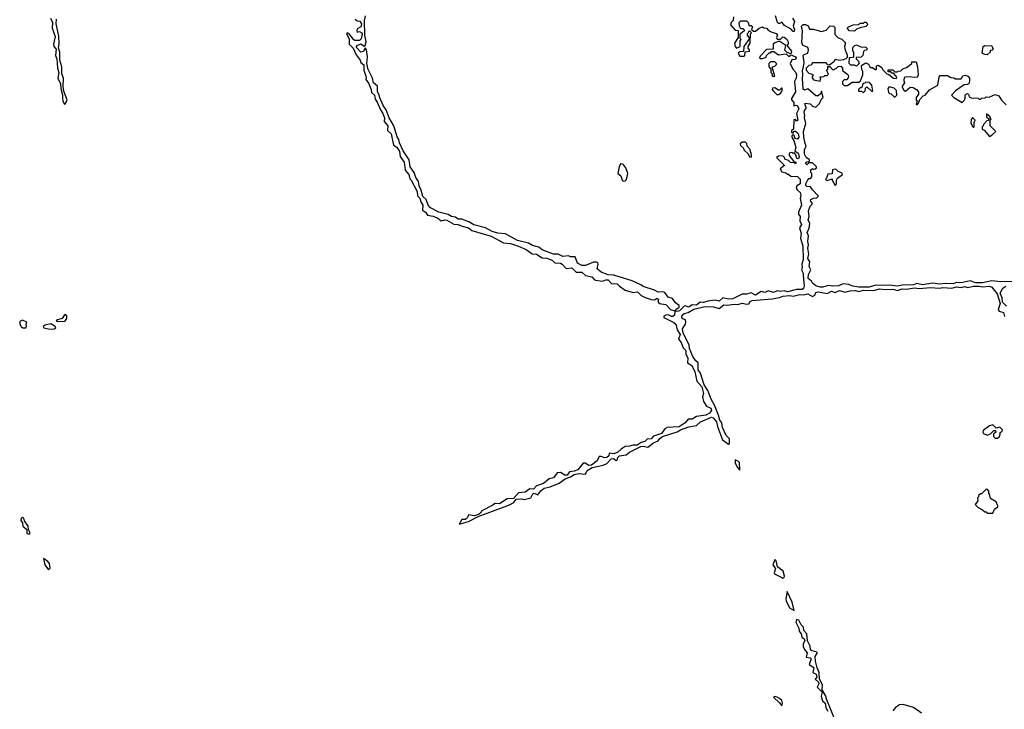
# Model space of a CAD drawing. Extents: x 2701205 to 2963787, y 496209 to 720276.
# Tile 63 of 154: x 2776331 to 2785006, y 642530 to 648611. Entities that reach past the tile are written whole.
import ezdxf

# ---------------------------------------------------------------- set-up
doc = ezdxf.new("R2010")
doc.units = 0

msp = doc.modelspace()

# ---------------------------------------------------------------- linework, layer by layer
at = {"layer": '0CON05XD'}
for points in [[(2776602, 648625), (2776619.4, 648585), (2776616, 648535), (2776642, 648462), (2776630, 648395), (2776632.5, 648375), (2776652, 648352), (2776646, 648295), (2776657.1, 648267.1), (2776663.1, 648185), (2776674.4, 648145), (2776668, 648095), (2776689.2, 648045), (2776692, 648005), (2776708.9, 647948.9), (2776706.7, 647915), (2776712.1, 647892.1), (2776725, 647866.7), (2776735, 647872.5), (2776749.2, 647905), (2776720.8, 647980.8), (2776712.3, 648022.3), (2776715.6, 648095), (2776700.6, 648135), (2776701.4, 648195), (2776685.6, 648255), (2776684.2, 648325), (2776672, 648362), (2776677.5, 648395), (2776674.3, 648465), (2776653.3, 648575), (2776654.3, 648615)], [(2779286, 648615), (2779305, 648600.8), (2779327.2, 648597.2), (2779342.7, 648575), (2779335, 648548), (2779305, 648530), (2779300, 648515), (2779305, 648500), (2779325, 648506), (2779344, 648495), (2779347.5, 648485), (2779338.3, 648441.7), (2779325, 648428.8), (2779285, 648427.5), (2779274.1, 648434.1), (2779235, 648486.7), (2779215, 648496.7), (2779211.2, 648485), (2779232.6, 648442.6), (2779234.4, 648394.4), (2779268.9, 648358.9), (2779295, 648300.8), (2779329.4, 648255), (2779335.7, 648235), (2779362, 648212), (2779362.1, 648165), (2779383.3, 648105), (2779380.8, 648085), (2779405, 648052), (2779427.1, 647995), (2779430.5, 647970.5), (2779456.4, 647946.4), (2779461.3, 647911.3), (2779480.9, 647885), (2779509.2, 647815), (2779531.1, 647785), (2779543.9, 647745), (2779543.4, 647713.4), (2779575.4, 647675), (2779571.4, 647635), (2779604.4, 647605), (2779625.6, 647505.6), (2779655, 647485.7), (2779677.6, 647447.6), (2779683.8, 647403.8), (2779717.7, 647355), (2779727.5, 647285), (2779758.6, 647245), (2779767, 647207), (2779780, 647195), (2779833.5, 647095), (2779836.8, 647056.8), (2779856.5, 647036.5), (2779864.1, 647004.1), (2779882.5, 646975), (2779880.6, 646930.6), (2779905, 646914.2), (2779925, 646888), (2779975, 646878.5), (2780015, 646860), (2780045, 646837.1), (2780075, 646846.7), (2780095, 646844.6), (2780155, 646809.5), (2780195, 646804.5), (2780229.5, 646789.5), (2780285, 646776.7), (2780315, 646752.5), (2780485, 646702.3), (2780593.7, 646643.7), (2780655, 646636.9), (2780725.3, 646615.3), (2780792.5, 646585), (2780845, 646545.7), (2780885, 646543.3), (2780935, 646511.9), (2780975, 646508.5), (2781007.1, 646497.1), (2781026.6, 646486.6), (2781045, 646466), (2781095, 646464.4), (2781111.4, 646455), (2781145, 646416.2), (2781195, 646424.2), (2781235, 646386.2), (2781285, 646385.6), (2781314.5, 646354.5), (2781372.5, 646345), (2781391.3, 646321.3), (2781404.4, 646314.4), (2781465, 646304.2), (2781495, 646317.5), (2781515, 646317.1), (2781545, 646285.7), (2781595, 646283.1), (2781615, 646260.8), (2781665, 646225.6), (2781736.1, 646206.1), (2781775, 646212.5), (2781805, 646180), (2781840.6, 646160.6), (2781895, 646144.2), (2781925, 646140), (2781947.5, 646155), (2781958.1, 646145), (2781953.8, 646125), (2781965, 646108.8), (2782025, 646100), (2782066.2, 646055), (2782102.5, 646042.5), (2782101.5, 646005), (2782086.9, 645993.1), (2782074.6, 645994.6), (2782045, 646007.8), (2782023, 646007), (2782005, 645996.7), (2782006, 645985), (2782095, 645941.4), (2782110.8, 645925), (2782124.3, 645875), (2782151.2, 645835), (2782136, 645795), (2782158.8, 645765), (2782177.7, 645717.7), (2782198.8, 645695), (2782200.8, 645665), (2782217.7, 645627.7), (2782214.2, 645585), (2782252.5, 645562.5), (2782278.8, 645505), (2782297.5, 645425), (2782342.3, 645372.3), (2782356.2, 645315), (2782345.7, 645285), (2782354.2, 645245), (2782381.8, 645201.8), (2782420.8, 645185), (2782426.7, 645165), (2782407.7, 645142.3), (2782375, 645124.2), (2782295, 645111.5), (2782255, 645089.4), (2782220.7, 645089.3), (2782195, 645055.8), (2782140, 645020), (2782034.1, 645015.9), (2782015, 645003.3), (2781986.7, 644963.3), (2781915, 644938), (2781895, 644915.6), (2781858.1, 644911.9), (2781837.7, 644892.3), (2781805, 644884.2), (2781770.6, 644859.4), (2781735, 644860), (2781705, 644850), (2781665, 644846.2), (2781630, 644825), (2781602.1, 644797.9), (2781565, 644782), (2781525, 644790), (2781522, 644765), (2781505, 644749.2), (2781485, 644746.9), (2781455, 644760), (2781435, 644760), (2781418.8, 644721.2), (2781367.5, 644682.5), (2781345, 644681.4), (2781311.7, 644701.7), (2781295, 644701.2), (2781248.2, 644641.8), (2781215, 644628.6), (2781175.8, 644624.2), (2781155, 644594), (2781135, 644594.2), (2781095, 644618.9), (2781065, 644615.7), (2781035, 644572), (2780995, 644562.2), (2780945, 644522.5), (2780885, 644500), (2780858.9, 644471.1), (2780824.5, 644475.5), (2780785, 644446), (2780725, 644438), (2780681.7, 644388.3), (2780625, 644386.2), (2780558.9, 644341.1), (2780516.1, 644343.9), (2780499.7, 644330.3), (2780401.7, 644281.7), (2780389.4, 644260.6), (2780372.5, 644247.5), (2780334.2, 644235.8), (2780285, 644246.2), (2780277.1, 644222.9), (2780265, 644208.8), (2780255, 644203.3), (2780225, 644203.3), (2780203.3, 644163.3), (2780285, 644186.2), (2780370, 644230), (2780645.6, 644334.4), (2780683.3, 644355), (2780705, 644382), (2780755, 644386.2), (2780775, 644381.2), (2780835, 644394.2), (2780850.6, 644429.4), (2780864.1, 644435.9), (2780895, 644420), (2780923.1, 644456.9), (2780951.1, 644478.9), (2781005, 644491.4), (2781085, 644524.2), (2781138, 644562), (2781185, 644580.8), (2781215, 644600.6), (2781255, 644609.4), (2781315, 644604.2), (2781331.2, 644635), (2781375, 644662), (2781471.7, 644681.7), (2781505, 644696.7), (2781540.9, 644739.1), (2781561.2, 644741.2), (2781585, 644723.8), (2781593.6, 644726.4), (2781600.6, 644749.4), (2781615, 644766), (2781675, 644773.8), (2781703.3, 644796.7), (2781803.3, 644846.7), (2781825, 644849.4), (2781865, 644840.6), (2781915, 644881.2), (2781955, 644896.2), (2781971.8, 644918.2), (2781995.4, 644934.6), (2782125, 644977.5), (2782154.4, 644995.6), (2782225, 645020.8), (2782295, 645034), (2782330, 645065), (2782425, 645105.8), (2782440.6, 645100.6), (2782471.2, 645065), (2782480, 645025), (2782523.8, 644905), (2782575, 644867.5), (2782585, 644870), (2782583.3, 644915), (2782555.8, 644945.8), (2782524.1, 645014.1), (2782516.2, 645055), (2782500.8, 645080.8), (2782489.2, 645125), (2782451.3, 645211.3), (2782422, 645265), (2782395, 645342.5), (2782362.3, 645392.3), (2782328.8, 645495), (2782308.8, 645525), (2782308.8, 645585), (2782283.8, 645605), (2782262.1, 645642.1), (2782233, 645713), (2782230, 645745), (2782177.5, 645847.5), (2782171.2, 645885), (2782197.5, 645925), (2782201.2, 645945), (2782197.5, 645965), (2782175, 645973.8), (2782166, 645985), (2782167.5, 646005), (2782185, 646020), (2782220.7, 646029.3), (2782270.6, 646059.4), (2782367.9, 646082.1), (2782445, 646079.2), (2782495, 646064), (2782535, 646096), (2782565, 646094.2), (2782625, 646104), (2782659.5, 646100.5), (2782695, 646112), (2782738.3, 646101.7), (2782755, 646106.7), (2782768, 646125), (2782785, 646135.4), (2782959.7, 646149.7), (2783025, 646161.9), (2783055, 646173.5), (2783115, 646180.4), (2783145, 646174.2), (2783205, 646188.9), (2783235, 646184.4), (2783275, 646193.5), (2783315, 646169.2), (2783336.9, 646183.1), (2783346.7, 646205), (2783365, 646212.5), (2783443.9, 646196.1), (2783482.4, 646217.6), (2783515, 646206), (2783555, 646222.2), (2783605, 646207.5), (2783645, 646221.1), (2783695, 646224.4), (2783725, 646214), (2783764.2, 646225.8), (2783855, 646224.3), (2783905, 646236.7), (2783955, 646230.6), (2784025, 646234.4), (2784065, 646224), (2784105, 646238.1), (2784145, 646234.3), (2784215, 646246.9), (2784255, 646240.6), (2784355, 646250), (2784435, 646242.9), (2784465, 646248.9), (2784545, 646244.2), (2784585, 646255.6), (2784625, 646249.2), (2784655, 646257.5), (2784685, 646250.6), (2784735, 646262.7), (2784785, 646262.5), (2784815, 646254.3), (2784875, 646261.8), (2784895, 646251.5), (2784941.9, 646195), (2784968.7, 646108.7), (2784952.5, 646055), (2784961.7, 646041.7), (2785000, 646030), (2785008, 645995)], [(2782145, 646042.9), (2782125, 646038.1), (2782106.7, 646045), (2782111.2, 646055), (2782142, 646075), (2782142, 646092), (2782108, 646115), (2782081.2, 646151.2), (2782044.4, 646165), (2782015.5, 646205.5), (2781995, 646212.2), (2781955, 646208.1), (2781925, 646227.1), (2781825, 646257.1), (2781803.5, 646273.5), (2781727.5, 646307.5), (2781565, 646356.9), (2781515, 646361.3), (2781454.7, 646384.7), (2781417.5, 646415), (2781428.8, 646455), (2781425.8, 646465.8), (2781414.2, 646474.2), (2781385, 646474.3), (2781316.6, 646443.4), (2781285, 646444.7), (2781244.6, 646465), (2781225, 646518.6), (2781185, 646520), (2781165, 646527.5), (2781115, 646521.5), (2781075, 646544.5), (2781035, 646542.8), (2780935, 646582.7), (2780905, 646605.6), (2780849.2, 646619.2), (2780815, 646640), (2780716.2, 646665), (2780612.5, 646722.5), (2780545, 646730), (2780494.7, 646744.7), (2780435, 646775.7), (2780331.9, 646801.9), (2780288.4, 646828.4), (2780225, 646853.5), (2780193.4, 646853.4), (2780169.5, 646869.5), (2780135, 646876.2), (2780105, 646893.8), (2780025, 646913.2), (2779950.7, 646950.7), (2779929.6, 646975), (2779911.5, 647025), (2779883.4, 647053.4), (2779868.2, 647108.2), (2779849.2, 647145), (2779845.5, 647185.5), (2779820.2, 647220.2), (2779805, 647264), (2779770.9, 647315), (2779763.3, 647375), (2779709.6, 647455), (2779677.7, 647525), (2779671.5, 647555), (2779657.3, 647577.3), (2779627.8, 647675), (2779585, 647745.8), (2779560.9, 647815), (2779533.6, 647853.6), (2779502.6, 647922.6), (2779497.9, 647947.9), (2779483.8, 647975), (2779482, 648025), (2779447.5, 648055), (2779438.8, 648095), (2779400.9, 648170.9), (2779389.1, 648225), (2779394.2, 648285), (2779385.7, 648345), (2779375, 648362.5), (2779358.9, 648331.1), (2779337.5, 648325), (2779299.2, 648365), (2779298, 648375), (2779305.6, 648384.4), (2779335, 648398.8), (2779365, 648378.8), (2779375, 648382.5), (2779384.4, 648415), (2779372.9, 648475), (2779368.2, 648605), (2779376.9, 648645)], [(2782620, 648635), (2782617.5, 648605), (2782600, 648585), (2782592.5, 648565), (2782635, 648520), (2782660, 648515), (2782660, 648455), (2782627.5, 648405), (2782633.6, 648373.6), (2782645, 648360), (2782680, 648375), (2782680, 648425), (2782687.5, 648435), (2782680, 648445), (2782680, 648485), (2782701.7, 648508.3), (2782720, 648515), (2782705, 648530), (2782685, 648530), (2782672.5, 648555), (2782670, 648585), (2782685, 648600), (2782705, 648600), (2782735, 648600), (2782750, 648585), (2782755, 648560), (2782775, 648560), (2782788.3, 648548.3), (2782780, 648525), (2782795, 648510), (2782815, 648510), (2782845, 648537.5), (2782875, 648547.5), (2782888.3, 648538.3), (2782910, 648535), (2782927, 648517), (2782953, 648503), (2782995, 648490), (2783007.5, 648475), (2783000, 648455), (2783005, 648440), (2783035, 648440), (2783055, 648460), (2783065, 648457.5), (2783089.3, 648439.3), (2783102.5, 648415), (2783101.7, 648398.3), (2783090, 648385), (2783130, 648335), (2783125, 648310), (2783091.7, 648321.7), (2783073, 648343), (2783080, 648385), (2783028.3, 648418.3), (2783015, 648420), (2782983, 648407), (2782970, 648395), (2782968.3, 648351.7), (2782911.7, 648348.3), (2782855, 648290), (2782850, 648275), (2782855, 648270), (2782875, 648270), (2782908.3, 648281.7), (2782910, 648295), (2782935, 648320), (2782945, 648320), (2782955, 648330), (2782975, 648330), (2783015, 648302.5), (2783085, 648310), (2783105, 648290), (2783115, 648290), (2783125, 648300), (2783135, 648297.5), (2783165, 648284), (2783171.4, 648275), (2783165, 648260.8), (2783133.3, 648256.7), (2783120, 648225), (2783143.3, 648175), (2783169.2, 648145), (2783175.6, 648125), (2783172.9, 648095), (2783156, 648065), (2783165.7, 647975), (2783130, 647915), (2783130, 647905), (2783151.7, 647881.7), (2783151.7, 647851.7), (2783173.3, 647856.7), (2783185, 647852), (2783194.4, 647825), (2783175.8, 647785), (2783187.5, 647725), (2783175, 647717.5), (2783165, 647730), (2783151.7, 647728.3), (2783150, 647645), (2783130, 647635), (2783130, 647615), (2783145, 647610), (2783151.7, 647628.3), (2783165, 647627.5), (2783185, 647613.8), (2783193.8, 647596.2)], [(2783140, 648625), (2783156.2, 648595), (2783145.8, 648555), (2783156.9, 648525), (2783155, 648506.7), (2783145, 648506.2), (2783128, 648528), (2783068.7, 648558.7), (2783045, 648590), (2783025, 648576.7), (2783015, 648576.7), (2783006.7, 648585), (2782990, 648645)], [(2783815, 646252.9), (2783725, 646251.1), (2783671.7, 646261.7), (2783636.1, 646276.1), (2783585, 646283.3), (2783545.9, 646264.1), (2783495, 646260), (2783455, 646267.5), (2783406.6, 646253.4), (2783383, 646253), (2783344.2, 646264.2), (2783317, 646287), (2783306.4, 646306.4), (2783278.2, 646328.2), (2783280, 646365), (2783301.2, 646405), (2783286.2, 646435), (2783293.8, 646475), (2783274.4, 646505), (2783284.2, 646545), (2783274.3, 646595), (2783282, 646625), (2783276.2, 646655), (2783282, 646705), (2783269.4, 646735), (2783285.8, 646774.2), (2783292.5, 646812.5), (2783278.8, 646845), (2783287.5, 646875), (2783280.8, 646925), (2783294.3, 646965.7), (2783312.5, 646985), (2783312.5, 646995), (2783297.5, 647015), (2783302.5, 647025), (2783325, 647037.5), (2783355, 647040), (2783370, 647055), (2783315, 647110), (2783298.3, 647138.3), (2783265, 647138.8), (2783257.7, 647147.7), (2783257.5, 647165), (2783275, 647200), (2783285, 647210), (2783298.3, 647211.7), (2783310, 647225), (2783310, 647255), (2783300, 647265), (2783301.7, 647288.3), (2783315, 647300), (2783325, 647290), (2783340, 647295), (2783350, 647305), (2783350, 647315), (2783315, 647350), (2783285, 647350), (2783265, 647330), (2783255, 647342.5), (2783265, 647356.7), (2783288.3, 647361.7), (2783290, 647375), (2783260, 647395), (2783245.7, 647425), (2783245.7, 647465), (2783260, 647495), (2783251.2, 647518.8), (2783240, 647575), (2783237.9, 647625), (2783256.2, 647695), (2783245.7, 647745), (2783249.4, 647765), (2783243.6, 647796.4), (2783245, 647810), (2783262.5, 647835), (2783251.2, 647855), (2783252.5, 647875), (2783295, 647870), (2783315, 647850), (2783345, 647840), (2783378.3, 647871.7), (2783391.7, 647908.3), (2783410, 647925), (2783395, 647980), (2783388.3, 647961.7), (2783365, 647940), (2783345, 647940), (2783275, 648000), (2783245, 647990), (2783235, 647997.5), (2783227.3, 648095), (2783232.2, 648125), (2783227.5, 648165), (2783237.5, 648195), (2783241.2, 648235), (2783234.4, 648295), (2783243.3, 648305), (2783274, 648316), (2783281.2, 648345), (2783276, 648366), (2783235, 648384.2), (2783222.5, 648405), (2783228.8, 648515), (2783220, 648555), (2783235, 648570), (2783255, 648570), (2783276.4, 648556.4), (2783288.3, 648528.3), (2783325, 648527.5), (2783395, 648507.5), (2783435, 648520), (2783473, 648557), (2783500, 648555), (2783511.7, 648541.7), (2783511.7, 648481.7), (2783541.7, 648451.7), (2783575, 648440), (2783607, 648407), (2783597.5, 648375), (2783603, 648343), (2783621.7, 648301.7), (2783621.7, 648278.3), (2783610, 648265), (2783586.7, 648256.7), (2783555, 648250), (2783515, 648260), (2783505, 648240), (2783465, 648210), (2783451.7, 648211.7), (2783435, 648230), (2783315, 648230), (2783305, 648210), (2783283, 648207), (2783260, 648185), (2783260, 648165), (2783285, 648140), (2783318.3, 648128.3), (2783320, 648115), (2783310, 648105), (2783325, 648080), (2783385, 648070), (2783390, 648095), (2783381.7, 648108.3), (2783415, 648110), (2783425, 648120), (2783445, 648120), (2783458.3, 648131.7), (2783440, 648165), (2783450, 648175), (2783451.7, 648198.3), (2783468.3, 648198.3), (2783491.7, 648171.7), (2783505, 648170), (2783511.7, 648178.3), (2783525, 648180), (2783541.7, 648198.3), (2783565, 648200), (2783580, 648185), (2783581.7, 648161.7), (2783626.7, 648126.7), (2783632.5, 648115), (2783631.7, 648098.3), (2783615, 648080), (2783595, 648080), (2783580, 648065), (2783580, 648045), (2783595, 648030), (2783625, 648030), (2783665, 648060), (2783725, 648060), (2783738.3, 648071.7), (2783760, 648125), (2783760, 648155), (2783750.7, 648170.7), (2783748.3, 648201.7), (2783756.7, 648213.3), (2783785, 648230), (2783809.3, 648219.3), (2783825, 648190), (2783845, 648190), (2783875, 648170), (2783880, 648175), (2783880, 648205), (2783895, 648210), (2783928.3, 648188.3), (2783931.7, 648171.7), (2783970, 648135), (2783988.3, 648128.3), (2784030, 648095), (2784055, 648092.5), (2784060, 648105), (2784048.3, 648118.3), (2784028.3, 648138.3), (2784015, 648140), (2784005, 648150), (2783981.7, 648151.7), (2783981.7, 648168.3), (2784025, 648170), (2784041.7, 648151.7), (2784065, 648150), (2784071.7, 648158.3), (2784095, 648160), (2784111.7, 648178.3), (2784145, 648190), (2784190, 648225), (2784191.7, 648238.3), (2784228.3, 648238.3), (2784242.5, 648195), (2784247.5, 648125), (2784238.3, 648101.7), (2784145, 648107.5), (2784125, 648100), (2784120, 648075), (2784127.5, 648055), (2784107.5, 648025), (2784107.5, 648015), (2784120.7, 647990.7), (2784135, 647980), (2784177, 648017), (2784203.9, 648013.9), (2784232.5, 647995), (2784250, 647975), (2784250, 647955), (2784230, 647925), (2784230, 647905), (2784240, 647895), (2784235, 647890), (2784230, 647865), (2784238.3, 647861.7), (2784250, 647875), (2784261.7, 647908.3), (2784291.7, 647938.3), (2784310, 647945), (2784347, 647993), (2784420, 648035), (2784433, 648107), (2784441.7, 648118.3), (2784505, 648120), (2784535, 648100), (2784561.7, 648098.3), (2784575, 648090), (2784625, 648090), (2784640, 648115), (2784665, 648122.5), (2784685, 648112.5), (2784700, 648095), (2784700.7, 648069.3), (2784693.3, 648046.7), (2784681.7, 648038.3), (2784652.5, 648037.5), (2784577, 647983), (2784540, 647945), (2784560, 647925), (2784635, 647880), (2784651.7, 647898.3), (2784660, 647915), (2784660, 647945), (2784675, 647960), (2784690, 647955), (2784695, 647930), (2784715, 647922.5), (2784775, 647920), (2784785, 647910), (2784795, 647910), (2784805, 647920), (2784837, 647923), (2784845, 647930), (2784871.7, 647928.3), (2784925, 647950), (2784958.3, 647938.3), (2784981.7, 647901.7), (2785021.7, 647861.7)], [(2783685, 648510), (2783641.7, 648511.7), (2783620, 648535), (2783633, 648547), (2783673, 648567), (2783725, 648570), (2783735, 648580), (2783765, 648580), (2783775, 648590), (2783785, 648590), (2783798.3, 648578.3), (2783800, 648565), (2783785, 648550), (2783735, 648540), (2783703, 648527), (2783685, 648510)], [(2782715, 648290), (2782720, 648295), (2782721.7, 648328.3), (2782760, 648335), (2782760, 648345), (2782750, 648355), (2782750, 648375), (2782767, 648403), (2782770, 648485), (2782780, 648495), (2782765, 648510), (2782751.7, 648508.3), (2782750, 648495), (2782740, 648485), (2782740, 648475), (2782760, 648445), (2782710, 648375), (2782708.3, 648331.7), (2782672.5, 648327.5), (2782660, 648315), (2782675, 648290), (2782715, 648290)], [(2783705, 648202.5), (2783685, 648210), (2783655, 648210), (2783640, 648225), (2783641.7, 648278.3), (2783675, 648280), (2783680, 648285), (2783680, 648325), (2783670, 648335), (2783670, 648365), (2783690, 648385), (2783705, 648390), (2783743, 648373), (2783785, 648370), (2783800, 648355), (2783788.3, 648341.7), (2783775, 648340), (2783765, 648330), (2783760, 648295), (2783745, 648280), (2783701.7, 648278.3), (2783700, 648265), (2783720, 648245), (2783727.5, 648225), (2783705, 648202.5)], [(2784855, 648302.5), (2784833, 648303), (2784810, 648315), (2784820, 648375), (2784835, 648382.5), (2784895, 648380), (2784907.5, 648352.5), (2784898.3, 648341.7), (2784881.7, 648338.3), (2784880, 648325), (2784855, 648302.5)], [(2782985, 648110), (2782960, 648195), (2782985, 648200), (2783000, 648215), (2783000, 648225), (2782985, 648240), (2782945, 648240), (2782930, 648225), (2782930, 648195), (2782950, 648175), (2782950, 648145), (2782960, 648135), (2782961.7, 648111.7), (2782985, 648110)], [(2783765, 647970), (2783780, 647985), (2783781.7, 648008.3), (2783795, 648020), (2783835, 647980), (2783848.3, 647981.7), (2783840, 648035), (2783818.3, 648058.3), (2783785, 648060), (2783778.3, 648051.7), (2783761.7, 648048.3), (2783748.3, 648011.7), (2783735, 648010), (2783720, 647995), (2783721.7, 647981.7), (2783745, 647980), (2783765, 647970)], [(2783015, 647950), (2783040, 647965), (2783040, 647975), (2783050, 647985), (2783048.3, 648008.3), (2783041.7, 648008.3), (2783025, 647990), (2783015, 647990), (2782985, 648010), (2782963.6, 648006.4), (2782960, 647995), (2782971.7, 647981.7), (2783001.7, 647951.7), (2783015, 647950)], [(2784045, 647930), (2784060, 647945), (2784057, 647987), (2784035, 648007.5), (2783991.7, 648018.3), (2783980, 648005), (2783985, 647970), (2783995, 647960), (2784008.3, 647958.3), (2784035, 647930), (2784045, 647930)], [(2784735, 647660), (2784740, 647665), (2784740, 647705), (2784750, 647725), (2784725, 647750), (2784713, 647727), (2784710, 647695), (2784720, 647685), (2784721.7, 647671.7), (2784735, 647660)], [(2784875, 647580), (2784900, 647595), (2784930, 647625), (2784880, 647675), (2784880, 647725), (2784890, 647735), (2784880, 647745), (2784880, 647755), (2784850, 647780), (2784850, 647755), (2784868.3, 647738.3), (2784870, 647725), (2784851.7, 647718.3), (2784821.7, 647688.3), (2784820, 647675), (2784810, 647665), (2784810, 647645), (2784828.3, 647638.3), (2784875, 647580)], [(2783193.8, 647596.2), (2783194.2, 647575), (2783185, 647556.7), (2783163.3, 647563.3), (2783155, 647590), (2783145, 647600), (2783133, 647587), (2783132.5, 647575), (2783152.5, 647545), (2783170, 647485), (2783160, 647455), (2783188.8, 647435), (2783197.1, 647405), (2783195, 647390), (2783183.9, 647383.9), (2783173.8, 647393.8), (2783172.5, 647415), (2783158.3, 647438.3), (2783145, 647430), (2783135, 647440), (2783110, 647435), (2783110, 647415), (2783151.7, 647361.7), (2783170, 647355), (2783170, 647345), (2783165, 647340), (2783155, 647350), (2783121.2, 647351.2), (2783105, 647370), (2783071.7, 647381.7), (2783070, 647395), (2783055, 647410), (2783015, 647407.5), (2783000, 647395), (2783070, 647325), (2783030, 647295), (2783045, 647270), (2783081.7, 647261.7), (2783095, 647250), (2783105, 647250), (2783125, 647230), (2783185, 647228.8), (2783206.5, 647205), (2783208.1, 647165), (2783177.5, 647145), (2783172.5, 647125), (2783180, 647110), (2783206.1, 647086.1), (2783214.4, 647065), (2783207.1, 647035), (2783218.2, 646975), (2783193.3, 646915), (2783193.3, 646895), (2783207.5, 646875), (2783203, 646837), (2783217.8, 646805), (2783201.2, 646775), (2783216.9, 646725), (2783210, 646685), (2783230.9, 646615), (2783234.4, 646495.6), (2783223.3, 646455), (2783226, 646425), (2783220, 646405), (2783232.9, 646375), (2783234.2, 646355.8), (2783241.5, 646265), (2783237.8, 646242.2), (2783225, 646231.1), (2783175, 646232.2), (2783095, 646210.9), (2783065, 646219.4), (2783035, 646214.5), (2783005, 646219.2), (2782973.2, 646206.8), (2782925, 646220), (2782895, 646206.2), (2782865, 646214), (2782815, 646182.5), (2782775, 646202), (2782735, 646191.2), (2782695, 646190), (2782615, 646148.9), (2782575, 646148.1), (2782525, 646158.8), (2782495, 646130), (2782457.7, 646137.7), (2782395, 646129.2), (2782355, 646116.9), (2782325, 646121.2), (2782295, 646094.2), (2782255, 646096), (2782225, 646076.7), (2782195, 646088), (2782185, 646086), (2782145, 646042.9)], [(2782775, 647400), (2782780, 647405), (2782777, 647437), (2782770, 647445), (2782767, 647467), (2782740, 647495), (2782738.3, 647518.3), (2782725, 647530), (2782695, 647530), (2782680, 647515), (2782681.7, 647501.7), (2782708.3, 647478.3), (2782710, 647465), (2782748.3, 647428.3), (2782761.7, 647401.7), (2782775, 647400)], [(2781648.3, 647188.3), (2781665, 647190), (2781677, 647203), (2781687.5, 647255), (2781670, 647305), (2781655, 647327.5), (2781645, 647337.5), (2781625, 647340), (2781613.3, 647315), (2781600, 647255), (2781627.5, 647235), (2781640, 647195), (2781648.3, 647188.3)], [(2783515, 647150), (2783526.4, 647163.6), (2783527.5, 647195), (2783537, 647213), (2783580, 647245), (2783578.3, 647258.3), (2783541.7, 647271.7), (2783525, 647290), (2783515, 647292.5), (2783491.7, 647288.3), (2783488.3, 647251.7), (2783451.7, 647248.3), (2783440, 647215), (2783430, 647205), (2783445, 647192.5), (2783488.3, 647208.3), (2783490, 647195), (2783515, 647150)], [(2785075, 646303.1), (2784975, 646299.1), (2784895, 646308.6), (2784815, 646289.5), (2784755, 646289.4), (2784705, 646307.5), (2784625, 646290.6), (2784585, 646293.1), (2784555, 646282.2), (2784485, 646285.5), (2784435, 646278.5), (2784375, 646288), (2784285, 646273.3), (2784235, 646284.2), (2784205, 646274.3), (2784105, 646270), (2784065, 646261.1), (2783995, 646271.4), (2783955, 646266.7), (2783875, 646270), (2783815, 646252.9)], [(2785025.7, 646085.7), (2784991.4, 646121.4), (2784987.1, 646157.1), (2784970.5, 646200.5), (2784993.3, 646245), (2785018.3, 646261.7)], [(2776385, 645894.4), (2776391.2, 645905), (2776386.7, 645925), (2776392.5, 645945), (2776355, 645962.5), (2776330.7, 645949.3), (2776333.3, 645925), (2776343.8, 645905), (2776357.5, 645895), (2776385, 645894.4)], [(2776665, 645948.8), (2776725, 645954), (2776735, 645957.5), (2776746.2, 645975), (2776745, 646000), (2776735, 646010), (2776725, 646007.5), (2776703.6, 645976.4), (2776662.5, 645965), (2776652.5, 645955), (2776665, 645948.8)], [(2776595, 645881.5), (2776635, 645884.4), (2776650, 645895), (2776644.2, 645905), (2776605, 645930), (2776555, 645917.5), (2776536.7, 645905), (2776542.5, 645895), (2776595, 645881.5)], [(2784945, 644922.5), (2784962.5, 644935), (2784970, 644955), (2784968.3, 644971.7), (2784986.4, 644983.6), (2784990, 644995), (2784967, 645017), (2784935, 645010), (2784905, 645040), (2784875, 645030), (2784820, 644990), (2784817.5, 644975), (2784823.6, 644963.6), (2784855, 644947.5), (2784885, 644960), (2784915, 644990), (2784928.3, 644988.3), (2784930, 644975), (2784910, 644955), (2784910, 644935), (2784925, 644922.5), (2784945, 644922.5)], [(2782675, 644640), (2782672, 644705), (2782665, 644715.8), (2782635, 644730), (2782635, 644700), (2782655, 644662.5), (2782675, 644640)], [(2784905, 644260), (2784920, 644295), (2784950, 644315), (2784947.5, 644325), (2784935, 644360), (2784885, 644390), (2784877, 644427), (2784870, 644435), (2784870, 644455), (2784858.3, 644468.3), (2784845, 644470), (2784805, 644430), (2784795, 644430), (2784780, 644415), (2784780, 644405), (2784770, 644395), (2784771.7, 644368.3), (2784750, 644335), (2784775, 644310), (2784815, 644290), (2784835, 644270), (2784845, 644270), (2784855, 644260), (2784905, 644260)], [(2776415, 644073.3), (2776422.5, 644085), (2776407.5, 644115), (2776405.5, 644145.5), (2776373, 644193), (2776366.7, 644215), (2776355, 644222.5), (2776344.3, 644215.7), (2776341.2, 644195), (2776354.1, 644174.1), (2776358.9, 644145), (2776392.5, 644115), (2776395, 644080), (2776415, 644073.3)], [(2776585, 643761.2), (2776598.6, 643775), (2776593.6, 643815), (2776577.1, 643837.1), (2776540, 643860), (2776552.2, 643805), (2776585, 643761.2)], [(2783055, 643687.5), (2783065, 643692.5), (2783068.8, 643705), (2783058.3, 643748.3), (2783007.5, 643785), (2782995, 643840), (2782985, 643850), (2782966.2, 643805), (2782989.3, 643769.3), (2782978.8, 643735), (2782981.2, 643725), (2783045, 643691.2), (2783055, 643687.5)], [(2783155, 643400), (2783136.2, 643475), (2783092.5, 643567.5), (2783082, 643505), (2783085, 643487.5), (2783113.3, 643425), (2783155, 643400)], [(2783518, 642425), (2783442.3, 642612.3), (2783431.7, 642651.7), (2783402.5, 642702.5), (2783403.3, 642745), (2783376.7, 642795), (2783376.2, 642855), (2783357.5, 642895), (2783342.5, 642955), (2783340, 642995), (2783357.5, 643025), (2783357.5, 643035), (2783310, 643045), (2783297.5, 643055), (2783296.4, 643086.4), (2783272.5, 643135), (2783267.5, 643195), (2783240, 643225), (2783237.5, 643255), (2783217.5, 643275), (2783195, 643316.7), (2783175, 643322.5), (2783168.3, 643298.3), (2783197, 643247), (2783198.3, 643218.3), (2783217, 643197), (2783223.3, 643165), (2783241.2, 643151.2), (2783247, 643137), (2783234.2, 643105), (2783233.8, 643085), (2783245, 643057.5), (2783268, 643028), (2783260.7, 642990.7), (2783294, 642984), (2783303.3, 642975), (2783287.5, 642925), (2783328.8, 642898.8), (2783320, 642855), (2783349.2, 642839.2), (2783353.8, 642815), (2783340, 642795), (2783368.8, 642768.8), (2783371.2, 642755), (2783356.7, 642725), (2783401.7, 642681.7), (2783393.3, 642645), (2783400, 642615), (2783404, 642604), (2783427.5, 642585), (2783433.8, 642545), (2783452.5, 642515)], [(2783045, 642560), (2783052.5, 642585), (2783046.4, 642606.4), (2783026.4, 642626.4), (2783005, 642637.5), (2782985, 642642.5), (2782973.3, 642636.7), (2783026.7, 642586.7), (2783045, 642560)], [(2784275.5, 642495.5), (2784205, 642546.2), (2784115, 642571.2), (2784081.7, 642568.3), (2784047.5, 642545), (2784025, 642516.7)]]:
    msp.add_lwpolyline(points, dxfattribs=at)

doc.saveas('drawing.dxf')
